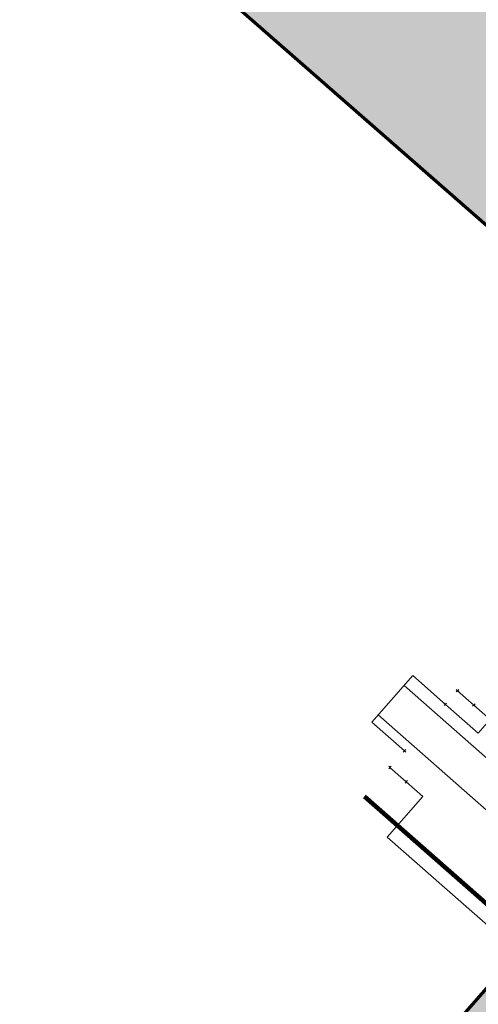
# Model space of a CAD drawing. Extents: x 73120 to 113741, y 434688 to 489241.
# Tile 15 of 256: x 99520 to 99531, y 474699 to 474722. Entities that reach past the tile are written whole.
import ezdxf
from ezdxf.lldxf.tags import DXFTag

# ---------------------------------------------------------------- set-up
doc = ezdxf.new("R2010")
doc.units = 0
doc.header["$LTSCALE"] = 0.5
for name, color, linetype, lineweight in [('B-WE-KL-DATA-G', 90, 'KL-DATA-N', 18), ('B-WE-KL-DATA_KABELBED-G', 90, 'Continuous', 100), ('B-WE-KL-ET_LS-G', 190, 'KL-LS-N', 18), ('B-WE-KL-ET_LS_HULPSTUK-S', 190, 'Continuous', 25), ('B-WE-KL-GAS_LD-G', 50, 'KL-GAS-LD-N', 18), ('B-WE-KL-GAS_LD_HULPSTUK-S', 50, 'Continuous', 25), ('B-WE-KL-WATER-G', 170, 'KL-WATER-N', 18)]:
    doc.layers.add(name, color=color, linetype=linetype, lineweight=lineweight)
doc.layers.add('B-WE-OG-INFO_EIS VOORZORGSMAATREGEL-GV', color=7, linetype='Continuous', lineweight=70, true_color=0xfa194b)
doc.layers.add('B-WE-OG-INFO_EIS VOORZORGSMAATREGEL-V', color=7, linetype='Continuous', lineweight=18, true_color=0xfa194b, transparency=0.8)
doc.styles.add('NLCS-ISO', font='NLCS-ISO.ttf')
tags = doc.linetypes.add('KL-DATA-N', pattern='A,4,-1,[101,NLCS.SHX,S=0.5,R=0,X=0,Y=0],-1,4,-1,["D",Standard,S=1,R=0,X=-0.25,Y=-0.5],-1.5', length=12.5).pattern_tags.tags
tags[18] = DXFTag(74, 10)
tags = doc.linetypes.add('KL-GAS-LD-N', pattern='A,4,-1,[69,NLCS.SHX,S=0.5,R=0,X=0,Y=0],-1,4,-1,["L",Standard,S=1,R=0,X=0.25,Y=-0.5],-2', length=13).pattern_tags.tags
tags[18] = DXFTag(74, 10)
tags = doc.linetypes.add('KL-LS-N', pattern='A,4,-1,[103,NLCS.SHX,S=0.75,R=0,X=0,Y=0],-1,4,-1,["L",Standard,S=1,R=0,X=0,Y=-0.5],-2', length=13).pattern_tags.tags
tags[18] = DXFTag(74, 10)
doc.linetypes.add('KL-WATER-N', pattern='A,7,-0.5,[168,NLCS.SHX,S=0.75,R=0,X=0.75,Y=0],-2', length=9.5)

# ---------------------------------------------------------------- blocks, each defined once
blk = doc.blocks.new('SKL-WTB_HULP_OVERIG-SO')
at = {"color": 0, "linetype": 'ByBlock', "lineweight": 18}
for points in [[(-0.14, 0.14), (0.14, -0.14)], [(0.14, 0.14), (-0.14, -0.14)]]:
    blk.add_lwpolyline(points, dxfattribs=at)
at = {"color": 0, "linetype": 'ByBlock', "lineweight": 18, "style": 'NLCS-ISO', "flags": 1}
for tag, p in [('TYPE', (1.5, 0)), ('LABEL', (1.5, -1.5)), ('OMSCHRIJVING', (1.5, -3))]:
    blk.add_attdef(tag, p, '', height=1, dxfattribs=at)

msp = doc.modelspace()

# ---------------------------------------------------------------- hatches: boundary and pattern name
at = {"layer": 'B-WE-OG-INFO_EIS VOORZORGSMAATREGEL-V'}
for points in [[(99539.15, 474703.994), (99539.152, 474703.994), (99539.399, 474704.037), (99539.4, 474704.038), (99539.641, 474704.112), (99539.642, 474704.113), (99539.871, 474704.217), (99539.872, 474704.218), (99540.086, 474704.35), (99540.087, 474704.351), (99540.282, 474704.509), (99540.283, 474704.51), (99540.43, 474704.66), (99540.43, 474704.66), (99542.398, 474706.898), (99542.398, 474706.899), (99542.552, 474707.098), (99542.553, 474707.099), (99542.68, 474707.316), (99542.681, 474707.317), (99542.78, 474707.548), (99542.78, 474707.549), (99542.85, 474707.791), (99542.85, 474707.793), (99542.888, 474708.041), (99542.888, 474708.043), (99542.893, 474708.334), (99542.893, 474708.335), (99542.724, 474711.247), (99542.724, 474711.248), (99542.693, 474711.497), (99542.693, 474711.499), (99542.631, 474711.743), (99542.631, 474711.744), (99542.539, 474711.978), (99542.538, 474711.979), (99542.418, 474712.2), (99542.417, 474712.201), (99542.269, 474712.405), (99542.268, 474712.406), (99542.085, 474712.599), (99542.085, 474712.599), (99538.409, 474715.999), (99538.408, 474715.999), (99521.848, 474730.48), (99463.962, 474781.8), (99458.262, 474786.84), (99458.262, 474786.84), (99435.723, 474806.627), (99425.258, 474815.923), (99425.258, 474815.923), (99415.109, 474824.866), (99415.109, 474824.866), (99414.792, 474825.094), (99414.79, 474825.095), (99414.46, 474825.248), (99414.459, 474825.249), (99414.458, 474825.249), (99414.08, 474825.343), (99414.078, 474825.344), (99413.714, 474825.364), (99413.713, 474825.364), (99413.713, 474825.364), (99413.326, 474825.311), (99413.325, 474825.311), (99413.324, 474825.311), (99412.979, 474825.194), (99412.977, 474825.194), (99412.638, 474825.002), (99412.636, 474825.001), (99412.359, 474824.765), (99412.358, 474824.764), (99410.199, 474822.337), (99410.199, 474822.337), (99410.044, 474822.139), (99410.043, 474822.138), (99409.914, 474821.921), (99409.914, 474821.92), (99409.814, 474821.689), (99409.813, 474821.688), (99409.743, 474821.447), (99409.742, 474821.445), (99409.703, 474821.197), (99409.703, 474821.196), (99409.695, 474820.944), (99409.695, 474820.943), (99409.719, 474820.693), (99409.72, 474820.691), (99409.775, 474820.446), (99409.775, 474820.445), (99409.862, 474820.208), (99409.862, 474820.207), (99409.977, 474819.983), (99409.978, 474819.982), (99410.12, 474819.775), (99410.121, 474819.774), (99410.289, 474819.586), (99410.289, 474819.585), (99410.479, 474819.42), (99410.48, 474819.42), (99410.69, 474819.28), (99410.691, 474819.279), (99410.916, 474819.167), (99410.917, 474819.166), (99411.154, 474819.083), (99411.156, 474819.083), (99411.402, 474819.031), (99411.403, 474819.03), (99411.654, 474819.009), (99411.655, 474819.009), (99411.906, 474819.02), (99411.908, 474819.02), (99412.156, 474819.063), (99412.157, 474819.063), (99412.397, 474819.137), (99412.399, 474819.137), (99412.628, 474819.24), (99412.629, 474819.241), (99412.844, 474819.372), (99412.845, 474819.373), (99413.041, 474819.531), (99413.042, 474819.532), (99413.959, 474820.548), (99422.602, 474812.932), (99433.067, 474803.637), (99433.067, 474803.637), (99455.623, 474783.834), (99461.307, 474778.807), (99461.308, 474778.807), (99461.308, 474778.806), (99519.194, 474727.487), (99519.194, 474727.487), (99535.755, 474713.006), (99538.777, 474710.21), (99538.852, 474708.923), (99537.426, 474707.302), (99537.426, 474707.301), (99537.272, 474707.102), (99537.271, 474707.101), (99537.144, 474706.884), (99537.143, 474706.883), (99537.044, 474706.652), (99537.044, 474706.651), (99536.974, 474706.409), (99536.974, 474706.408), (99536.936, 474706.159), (99536.936, 474706.158), (99536.929, 474705.906), (99536.929, 474705.905), (99536.955, 474705.655), (99536.955, 474705.653), (99537.012, 474705.408), (99537.012, 474705.407), (99537.099, 474705.171), (99537.1, 474705.17), (99537.216, 474704.947), (99537.217, 474704.946), (99537.36, 474704.739), (99537.361, 474704.738), (99537.53, 474704.551), (99537.531, 474704.55), (99537.721, 474704.386), (99537.722, 474704.385), (99537.932, 474704.247), (99537.933, 474704.246), (99538.159, 474704.135), (99538.16, 474704.134), (99538.398, 474704.053), (99538.399, 474704.052), (99538.646, 474704.001), (99538.647, 474704.001), (99538.898, 474703.981), (99538.899, 474703.981)], [(99514.785, 474676.326), (99515.043, 474676.36), (99515.044, 474676.361), (99515.296, 474676.428), (99515.297, 474676.428), (99515.537, 474676.528), (99515.539, 474676.528), (99515.764, 474676.658), (99515.765, 474676.659), (99515.972, 474676.818), (99515.973, 474676.818), (99516.157, 474677.002), (99516.157, 474677.003), (99539.29, 474703.364), (99539.291, 474703.364), (99539.449, 474703.571), (99539.45, 474703.572), (99539.58, 474703.797), (99539.581, 474703.798), (99539.68, 474704.039), (99539.681, 474704.04), (99539.748, 474704.292), (99539.749, 474704.293), (99539.783, 474704.551), (99539.783, 474704.552), (99539.783, 474704.812), (99539.783, 474704.814), (99539.749, 474705.072), (99539.749, 474705.073), (99539.681, 474705.325), (99539.681, 474705.326), (99539.581, 474705.566), (99539.581, 474705.568), (99539.451, 474705.793), (99539.45, 474705.794), (99539.292, 474706.001), (99539.291, 474706.002), (99539.107, 474706.186), (99539.106, 474706.187), (99538.899, 474706.345), (99538.898, 474706.346), (99538.673, 474706.476), (99538.672, 474706.477), (99538.431, 474706.576), (99538.43, 474706.577), (99538.178, 474706.644), (99538.177, 474706.645), (99537.919, 474706.679), (99537.918, 474706.679), (99537.658, 474706.679), (99537.656, 474706.679), (99537.398, 474706.645), (99537.397, 474706.645), (99537.145, 474706.577), (99537.144, 474706.577), (99536.904, 474706.477), (99536.902, 474706.477), (99536.677, 474706.347), (99536.676, 474706.346), (99536.469, 474706.188), (99536.468, 474706.187), (99536.284, 474706.003), (99536.284, 474706.002), (99513.151, 474679.641), (99513.15, 474679.641), (99512.992, 474679.434), (99512.991, 474679.433), (99512.861, 474679.208), (99512.86, 474679.207), (99512.761, 474678.966), (99512.76, 474678.965), (99512.693, 474678.714), (99512.693, 474678.712), (99512.658, 474678.454), (99512.658, 474678.453), (99512.658, 474678.193), (99512.658, 474678.191), (99512.692, 474677.933), (99512.693, 474677.932), (99512.76, 474677.68), (99512.76, 474677.679), (99512.86, 474677.439), (99512.86, 474677.437), (99512.99, 474677.212), (99512.991, 474677.211), (99513.15, 474677.004), (99513.15, 474677.003), (99513.334, 474676.819), (99513.335, 474676.818), (99513.542, 474676.66), (99513.543, 474676.659), (99513.768, 474676.529), (99513.769, 474676.528), (99514.01, 474676.429), (99514.011, 474676.428), (99514.263, 474676.361), (99514.264, 474676.361), (99514.522, 474676.326), (99514.523, 474676.326), (99514.784, 474676.326)]]:
    msp.add_hatch(color=256, dxfattribs=at).paths.add_polyline_path(points)

# ---------------------------------------------------------------- linework, layer by layer
at = {"layer": 'B-WE-KL-DATA-G', "flags": 128}
msp.add_lwpolyline([(99528.038, 474704.198), (99532.533, 474700.245), (99535.312, 474703.394), (99537.966, 474706.401), (99539.548, 474708.421), (99539.82, 474709.656), (99539.662, 474710.32), (99539.503, 474710.986), (99538.641, 474712.014), (99534.804, 474715.381), (99534.497, 474715.031)], dxfattribs=at)
at = {"layer": 'B-WE-KL-DATA_KABELBED-G', "flags": 128}
msp.add_lwpolyline([(99532.533, 474700.245), (99528.038, 474704.198)], dxfattribs=at)
at = {"layer": 'B-WE-KL-ET_LS-G', "flags": 128}
for points in [[(99529.894, 474706.308), (99529.143, 474706.969), (99528.205, 474705.902), (99528.956, 474705.242)], [(99535.369, 474702.691), (99535.182, 474702.857), (99534.587, 474702.181), (99534.399, 474702.346), (99534.994, 474703.022), (99531.239, 474706.324), (99530.645, 474705.648), (99529.894, 474706.308)]]:
    msp.add_lwpolyline(points, dxfattribs=at)
at = {"layer": 'B-WE-KL-GAS_LD-G', "flags": 128}
for points in [[(99530.546, 474706.293), (99530.928, 474705.957), (99531.67, 474706.8), (99536.175, 474702.846)], [(99530.171, 474706.623), (99530.546, 474706.293)], [(99528.621, 474704.861), (99528.996, 474704.531)], [(99528.996, 474704.531), (99529.378, 474704.195), (99528.559, 474703.264), (99533.068, 474699.306)]]:
    msp.add_lwpolyline(points, dxfattribs=at)
at = {"layer": 'B-WE-KL-WATER-G', "flags": 128}
for points in [[(99541.11, 474696.044), (99536.469, 474700.126), (99528.945, 474706.743)], [(99540.516, 474695.369), (99535.875, 474699.45), (99528.351, 474706.068)]]:
    msp.add_lwpolyline(points, dxfattribs=at)
at = {"layer": 'B-WE-OG-INFO_EIS VOORZORGSMAATREGEL-GV', "flags": 128}
for points in [[(99519.194, 474727.487), (99535.755, 474713.006)], [(99536.284, 474706.002), (99513.151, 474679.641)]]:
    msp.add_lwpolyline(points, dxfattribs=at)

# ---------------------------------------------------------------- block references
at = {"layer": 'B-WE-KL-ET_LS_HULPSTUK-S', "xscale": 0.2, "yscale": 0.2, "zscale": 0.2}
for p in [(99529.894, 474706.308), (99528.956, 474705.242)]:
    msp.add_blockref('SKL-WTB_HULP_OVERIG-SO', p, dxfattribs=at)
at = {"layer": 'B-WE-KL-GAS_LD_HULPSTUK-S', "xscale": 0.2, "yscale": 0.2, "zscale": 0.2}
for p in [(99530.171, 474706.623), (99530.546, 474706.293), (99528.621, 474704.861), (99528.996, 474704.531)]:
    msp.add_blockref('SKL-WTB_HULP_OVERIG-SO', p, dxfattribs=at)

doc.saveas('drawing.dxf')
